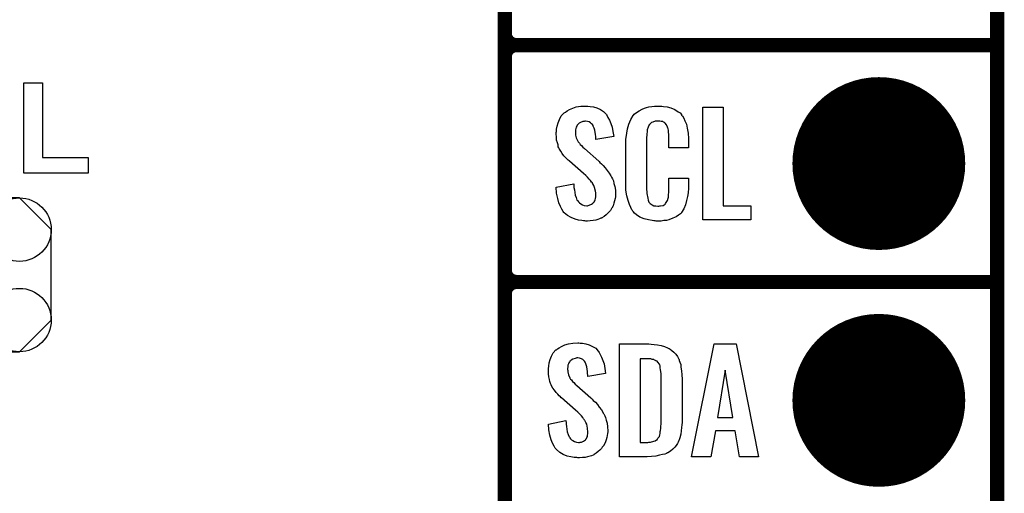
# Model space of a CAD drawing. Extents: x -0.07 to 0.95, y -0.15 to 1.54.
# Tile 5 of 21: x 0.54 to 0.95, y 0.16 to 0.36. Entities that reach past the tile are written whole.
import ezdxf

# ---------------------------------------------------------------- set-up
doc = ezdxf.new("R2010")
doc.units = 0
doc.layers.get('0').update_dxf_attribs({"linetype": 'CONTINUOUS'})
for name, color, linetype in [('gko', 6, 'CONTINUOUS'), ('gto', 2, 'CONTINUOUS'), ('gts', 1, 'CONTINUOUS')]:
    doc.layers.add(name, color=color, linetype=linetype)

# ---------------------------------------------------------------- blocks, each defined once
blk = doc.blocks.new('D31')
at = {"const_width": 0.003}
blk.add_lwpolyline([(-0.0015, 0, 1), (0.0015, 0, 1)], format="xyb", close=True, dxfattribs=at)
blk = doc.blocks.new('D75')
blk.add_lwpolyline([(-0.0227, 0.0191), (-0.0227, -0.0191), (-0.0093, -0.0325), (0.0093, -0.0325), (0.0227, -0.0191), (0.0227, 0.0191), (0.0093, 0.0325), (-0.0093, 0.0325)], close=True)
for centre in [(-0.0093, 0.0191), (0.0093, 0.0191), (-0.0093, -0.0191), (0.0093, -0.0191)]:
    blk.add_circle(centre, 0.0134)
blk = doc.blocks.new('D39')
at = {"const_width": 0.0365}
blk.add_lwpolyline([(-0.01825, 0, 1), (0.01825, 0, 1)], format="xyb", close=True, dxfattribs=at)

msp = doc.modelspace()

# ---------------------------------------------------------------- linework, layer by layer
at = {"layer": 'gko', "color": 6, "const_width": 0.006}
msp.add_lwpolyline([(0.95, -0.05), (0.95, 1.45)], dxfattribs=at)
at = {"layer": 'gto', "color": 2, "const_width": 0.006}
for points in [[(0.742, -0.022), (0.742, 0.722)], [(0.742, 0.355), (0.742, 0.445)], [(0.742, 0.355), (0.742, 0.355)], [(0.742, 0.355), (0.742, 0.355)], [(0.747, 0.35), (0.747, 0.35)], [(0.747, 0.35), (0.747, 0.35)], [(0.747, 0.35), (0.747, 0.35)], [(0.747, 0.35), (0.747, 0.35)], [(0.747, 0.35), (0.95, 0.35)], [(0.747, 0.35), (0.95, 0.35)], [(0.742, 0.255), (0.742, 0.345)], [(0.742, 0.255), (0.742, 0.255)], [(0.742, 0.255), (0.742, 0.255)], [(0.747, 0.25), (0.747, 0.25)], [(0.747, 0.25), (0.747, 0.25)], [(0.747, 0.25), (0.747, 0.25)], [(0.747, 0.25), (0.747, 0.25)], [(0.747, 0.25), (0.95, 0.25)], [(0.747, 0.25), (0.95, 0.25)], [(0.742, 0.155), (0.742, 0.245)]]:
    msp.add_lwpolyline(points, dxfattribs=at)
for points in [[(0.742, 0.355, 0.414214), (0.747, 0.35)], [(0.747, 0.35, 0.414214), (0.742, 0.345)], [(0.747, 0.35, 0.414214), (0.742, 0.345)], [(0.742, 0.255, 0.414214), (0.747, 0.25)], [(0.747, 0.25, 0.414214), (0.742, 0.245)], [(0.747, 0.25, 0.414214), (0.742, 0.245)]]:
    msp.add_lwpolyline(points, format="xyb", dxfattribs=at)
at = {"layer": 'gto', "color": 2}
for points in [[(0.5467, 0.3025), (0.566, 0.3025), (0.566, 0.296), (0.5389, 0.296), (0.5389, 0.3341), (0.5467, 0.3341), (0.5467, 0.3025)], [(0.7771, 0.3242), (0.7781, 0.3241), (0.7795, 0.3239), (0.7809, 0.3235), (0.7824, 0.3228), (0.7837, 0.322), (0.7848, 0.3208), (0.7849, 0.3206), (0.7853, 0.3202), (0.7856, 0.3194), (0.7862, 0.3183), (0.7868, 0.3169), (0.7873, 0.3154), (0.7877, 0.3135), (0.788, 0.3114), (0.7805, 0.3101), (0.7805, 0.3103), (0.7805, 0.3107), (0.7804, 0.3114), (0.7803, 0.3122), (0.78, 0.3141), (0.7797, 0.315), (0.7794, 0.3158), (0.7794, 0.3159), (0.7793, 0.3161), (0.7791, 0.3165), (0.7787, 0.3168), (0.7782, 0.3172), (0.7777, 0.3176), (0.7769, 0.3178), (0.7761, 0.3179), (0.7758, 0.3179), (0.7755, 0.3178), (0.775, 0.3177), (0.774, 0.3174), (0.7734, 0.317), (0.773, 0.3166), (0.773, 0.3166), (0.7728, 0.3165), (0.7726, 0.3162), (0.7724, 0.3158), (0.7722, 0.3154), (0.772, 0.3148), (0.7719, 0.3142), (0.7719, 0.3134), (0.7719, 0.3133), (0.7719, 0.313), (0.7719, 0.3126), (0.7719, 0.312), (0.7722, 0.3108), (0.7728, 0.3095), (0.7729, 0.3094), (0.773, 0.3092), (0.7732, 0.309), (0.7735, 0.3086), (0.7739, 0.308), (0.7744, 0.3076), (0.775, 0.3069), (0.7757, 0.3063), (0.7817, 0.301), (0.7818, 0.3009), (0.7822, 0.3005), (0.7828, 0.2999), (0.7836, 0.2992), (0.7844, 0.2982), (0.7853, 0.2971), (0.7861, 0.296), (0.7868, 0.2948), (0.7869, 0.2946), (0.7871, 0.2943), (0.7875, 0.2935), (0.7879, 0.2927), (0.7881, 0.2916), (0.7885, 0.2903), (0.7887, 0.2888), (0.7888, 0.2872), (0.7888, 0.287), (0.7888, 0.2867), (0.7887, 0.286), (0.7886, 0.2852), (0.7884, 0.2843), (0.7881, 0.2833), (0.7878, 0.2821), (0.7872, 0.2811), (0.7871, 0.281), (0.7869, 0.2807), (0.7866, 0.2802), (0.7861, 0.2796), (0.7855, 0.279), (0.7848, 0.2784), (0.784, 0.2777), (0.783, 0.2771), (0.783, 0.277), (0.7826, 0.2769), (0.782, 0.2766), (0.7813, 0.2764), (0.7804, 0.2761), (0.7793, 0.2759), (0.7781, 0.2758), (0.7769, 0.2757), (0.7762, 0.2757), (0.7758, 0.2758), (0.7753, 0.2758), (0.7746, 0.2759), (0.7732, 0.2761), (0.7717, 0.2765), (0.77, 0.2772), (0.7685, 0.278), (0.7671, 0.2792), (0.767, 0.2794), (0.7667, 0.2798), (0.7661, 0.2807), (0.7656, 0.2819), (0.7649, 0.2834), (0.7644, 0.2853), (0.7639, 0.2875), (0.7637, 0.29), (0.7711, 0.2915), (0.7711, 0.2914), (0.7711, 0.2913), (0.7712, 0.2907), (0.7712, 0.2899), (0.7714, 0.2889), (0.7716, 0.2878), (0.7718, 0.2867), (0.7721, 0.2856), (0.7725, 0.2846), (0.7726, 0.2845), (0.7728, 0.2842), (0.7731, 0.2838), (0.7735, 0.2834), (0.7741, 0.283), (0.7748, 0.2826), (0.7756, 0.2823), (0.7766, 0.2822), (0.7769, 0.2822), (0.7772, 0.2823), (0.7777, 0.2824), (0.7786, 0.2828), (0.7791, 0.2831), (0.7794, 0.2834), (0.7795, 0.2835), (0.7796, 0.2836), (0.7798, 0.2839), (0.78, 0.2843), (0.7802, 0.2847), (0.7803, 0.2853), (0.7805, 0.2859), (0.7805, 0.2867), (0.7805, 0.2868), (0.7805, 0.2871), (0.7804, 0.2877), (0.7803, 0.2883), (0.7799, 0.2899), (0.7796, 0.2907), (0.7792, 0.2915), (0.7791, 0.2916), (0.779, 0.2919), (0.7786, 0.2922), (0.7782, 0.2928), (0.7777, 0.2934), (0.777, 0.2942), (0.7762, 0.295), (0.7753, 0.2958), (0.7693, 0.301), (0.7692, 0.3011), (0.7688, 0.3015), (0.7683, 0.3019), (0.7677, 0.3026), (0.767, 0.3033), (0.7663, 0.3043), (0.7657, 0.3052), (0.7651, 0.3061), (0.765, 0.3062), (0.7649, 0.3066), (0.7646, 0.3071), (0.7645, 0.3079), (0.7642, 0.3088), (0.7639, 0.3099), (0.7638, 0.3112), (0.7637, 0.3126), (0.7637, 0.3127), (0.7637, 0.3129), (0.7637, 0.3131), (0.7638, 0.3135), (0.7639, 0.3145), (0.7641, 0.3158), (0.7645, 0.3172), (0.7651, 0.3186), (0.7658, 0.3201), (0.767, 0.3213), (0.7671, 0.3214), (0.7676, 0.3217), (0.7683, 0.3222), (0.7694, 0.3228), (0.7707, 0.3234), (0.7722, 0.3239), (0.7741, 0.3242), (0.7761, 0.3243), (0.7767, 0.3243), (0.7771, 0.3242)], [(0.8078, 0.3242), (0.8084, 0.3242), (0.809, 0.3241), (0.8106, 0.3239), (0.8122, 0.3235), (0.8139, 0.3228), (0.8153, 0.3219), (0.8161, 0.3214), (0.8166, 0.3207), (0.8167, 0.3205), (0.8171, 0.3201), (0.8176, 0.3192), (0.8181, 0.3181), (0.8187, 0.3167), (0.8191, 0.315), (0.8195, 0.3129), (0.8196, 0.3106), (0.8196, 0.3066), (0.8113, 0.3066), (0.8113, 0.3107), (0.8113, 0.3108), (0.8113, 0.3111), (0.8113, 0.3116), (0.8113, 0.3121), (0.8112, 0.3134), (0.8111, 0.3141), (0.811, 0.3146), (0.811, 0.3147), (0.8109, 0.3149), (0.8107, 0.3154), (0.8103, 0.3163), (0.8098, 0.317), (0.8096, 0.3172), (0.8094, 0.3173), (0.809, 0.3175), (0.8087, 0.3177), (0.8081, 0.3178), (0.8075, 0.3179), (0.8064, 0.3179), (0.806, 0.3179), (0.8055, 0.3179), (0.8045, 0.3175), (0.804, 0.3173), (0.8036, 0.3169), (0.8034, 0.3167), (0.803, 0.3163), (0.8026, 0.3154), (0.8022, 0.3143), (0.8022, 0.3142), (0.8022, 0.3141), (0.8021, 0.3137), (0.8021, 0.3132), (0.802, 0.3127), (0.802, 0.3119), (0.8019, 0.3111), (0.8019, 0.3102), (0.8019, 0.2895), (0.8019, 0.2894), (0.8019, 0.2889), (0.802, 0.2882), (0.802, 0.2873), (0.8024, 0.2854), (0.8026, 0.2845), (0.8029, 0.2837), (0.803, 0.2836), (0.8031, 0.2834), (0.8034, 0.2832), (0.8038, 0.2829), (0.8043, 0.2825), (0.805, 0.2822), (0.8058, 0.2821), (0.8067, 0.282), (0.8071, 0.282), (0.8075, 0.2821), (0.8078, 0.2821), (0.8089, 0.2823), (0.8093, 0.2826), (0.8097, 0.2829), (0.8098, 0.2829), (0.8099, 0.2831), (0.8102, 0.2835), (0.8107, 0.2844), (0.811, 0.2854), (0.811, 0.2855), (0.8111, 0.2857), (0.8111, 0.286), (0.8112, 0.2865), (0.8112, 0.287), (0.8113, 0.2878), (0.8113, 0.2886), (0.8113, 0.2895), (0.8113, 0.2938), (0.8196, 0.2938), (0.8196, 0.29), (0.8196, 0.2899), (0.8196, 0.2897), (0.8196, 0.2894), (0.8196, 0.2889), (0.8195, 0.2883), (0.8194, 0.2876), (0.8192, 0.2861), (0.8188, 0.2844), (0.8184, 0.2826), (0.8176, 0.2809), (0.8167, 0.2794), (0.8166, 0.2792), (0.8162, 0.2788), (0.8154, 0.2782), (0.8144, 0.2775), (0.813, 0.2769), (0.8113, 0.2762), (0.8103, 0.276), (0.8092, 0.2759), (0.808, 0.2757), (0.806, 0.2757), (0.8055, 0.2758), (0.8049, 0.2758), (0.8042, 0.2759), (0.8027, 0.2762), (0.8009, 0.2767), (0.7991, 0.2774), (0.7976, 0.2784), (0.7968, 0.279), (0.7962, 0.2797), (0.7962, 0.2798), (0.7961, 0.2799), (0.7959, 0.2802), (0.7957, 0.2805), (0.7953, 0.2814), (0.7947, 0.2827), (0.7941, 0.2844), (0.7936, 0.2864), (0.7932, 0.2887), (0.7931, 0.2914), (0.7931, 0.3083), (0.7931, 0.3084), (0.7931, 0.3087), (0.7931, 0.3091), (0.7932, 0.3096), (0.7932, 0.3103), (0.7933, 0.311), (0.7935, 0.3128), (0.7939, 0.3147), (0.7944, 0.3166), (0.7952, 0.3186), (0.7962, 0.3203), (0.7962, 0.3203), (0.7964, 0.3204), (0.7967, 0.3209), (0.7976, 0.3216), (0.7987, 0.3223), (0.8001, 0.323), (0.801, 0.3234), (0.8019, 0.3237), (0.8029, 0.324), (0.8041, 0.3241), (0.8053, 0.3243), (0.8074, 0.3243), (0.8078, 0.3242)], [(0.8343, 0.2821), (0.8459, 0.2821), (0.8459, 0.2762), (0.8256, 0.2762), (0.8256, 0.3238), (0.8343, 0.3238), (0.8343, 0.2821)], [(0.7738, 0.2242), (0.7748, 0.2241), (0.7762, 0.2239), (0.7776, 0.2235), (0.7791, 0.2228), (0.7804, 0.222), (0.7815, 0.2208), (0.7816, 0.2206), (0.7819, 0.2202), (0.7823, 0.2194), (0.7829, 0.2183), (0.7834, 0.2169), (0.784, 0.2154), (0.7843, 0.2135), (0.7846, 0.2114), (0.7771, 0.2101), (0.7771, 0.2103), (0.7771, 0.2107), (0.777, 0.2114), (0.7769, 0.2122), (0.7767, 0.2141), (0.7764, 0.215), (0.7761, 0.2158), (0.7761, 0.2159), (0.7759, 0.2161), (0.7757, 0.2165), (0.7754, 0.2168), (0.7749, 0.2172), (0.7744, 0.2176), (0.7736, 0.2178), (0.7728, 0.2179), (0.7725, 0.2179), (0.7721, 0.2178), (0.7717, 0.2177), (0.7707, 0.2174), (0.7701, 0.217), (0.7696, 0.2166), (0.7696, 0.2166), (0.7695, 0.2165), (0.7693, 0.2162), (0.7691, 0.2158), (0.7689, 0.2154), (0.7687, 0.2148), (0.7686, 0.2142), (0.7685, 0.2134), (0.7685, 0.2133), (0.7685, 0.213), (0.7686, 0.2126), (0.7686, 0.212), (0.7689, 0.2108), (0.7695, 0.2095), (0.7695, 0.2094), (0.7696, 0.2092), (0.7698, 0.209), (0.7702, 0.2086), (0.7706, 0.208), (0.7711, 0.2076), (0.7717, 0.2069), (0.7724, 0.2063), (0.7783, 0.201), (0.7785, 0.2009), (0.7789, 0.2005), (0.7794, 0.1999), (0.7803, 0.1992), (0.7811, 0.1982), (0.7819, 0.1971), (0.7828, 0.196), (0.7835, 0.1948), (0.7836, 0.1946), (0.7838, 0.1943), (0.7842, 0.1935), (0.7845, 0.1927), (0.7848, 0.1916), (0.7852, 0.1903), (0.7854, 0.1888), (0.7855, 0.1872), (0.7855, 0.187), (0.7855, 0.1867), (0.7854, 0.186), (0.7853, 0.1852), (0.7851, 0.1843), (0.7848, 0.1833), (0.7844, 0.1821), (0.7839, 0.1811), (0.7838, 0.181), (0.7836, 0.1807), (0.7832, 0.1802), (0.7828, 0.1796), (0.7822, 0.179), (0.7815, 0.1784), (0.7806, 0.1777), (0.7797, 0.1771), (0.7796, 0.177), (0.7793, 0.1769), (0.7787, 0.1766), (0.778, 0.1764), (0.777, 0.1761), (0.776, 0.1759), (0.7748, 0.1758), (0.7735, 0.1757), (0.7729, 0.1757), (0.7725, 0.1758), (0.7719, 0.1758), (0.7713, 0.1759), (0.7699, 0.1761), (0.7683, 0.1765), (0.7667, 0.1772), (0.7652, 0.178), (0.7638, 0.1792), (0.7637, 0.1794), (0.7633, 0.1798), (0.7628, 0.1807), (0.7622, 0.1819), (0.7616, 0.1834), (0.761, 0.1853), (0.7606, 0.1875), (0.7604, 0.19), (0.7678, 0.1915), (0.7678, 0.1914), (0.7678, 0.1913), (0.7679, 0.1907), (0.7679, 0.1899), (0.7681, 0.1889), (0.7682, 0.1878), (0.7684, 0.1867), (0.7688, 0.1856), (0.7692, 0.1846), (0.7693, 0.1845), (0.7695, 0.1842), (0.7697, 0.1838), (0.7702, 0.1834), (0.7707, 0.183), (0.7715, 0.1826), (0.7723, 0.1823), (0.7732, 0.1822), (0.7735, 0.1822), (0.7739, 0.1823), (0.7744, 0.1824), (0.7753, 0.1828), (0.7757, 0.1831), (0.7761, 0.1834), (0.7762, 0.1835), (0.7763, 0.1836), (0.7765, 0.1839), (0.7767, 0.1843), (0.7769, 0.1847), (0.7769, 0.1853), (0.7771, 0.1859), (0.7771, 0.1867), (0.7771, 0.1868), (0.7771, 0.1871), (0.777, 0.1877), (0.7769, 0.1883), (0.7766, 0.1899), (0.7763, 0.1907), (0.7758, 0.1915), (0.7757, 0.1916), (0.7756, 0.1919), (0.7753, 0.1922), (0.7749, 0.1928), (0.7744, 0.1934), (0.7737, 0.1942), (0.7729, 0.195), (0.7719, 0.1958), (0.7659, 0.201), (0.7658, 0.2011), (0.7655, 0.2015), (0.765, 0.2019), (0.7644, 0.2026), (0.7637, 0.2033), (0.763, 0.2043), (0.7623, 0.2052), (0.7618, 0.2061), (0.7617, 0.2062), (0.7616, 0.2066), (0.7613, 0.2071), (0.7611, 0.2079), (0.7609, 0.2088), (0.7606, 0.2099), (0.7605, 0.2112), (0.7604, 0.2126), (0.7604, 0.2127), (0.7604, 0.2129), (0.7604, 0.2131), (0.7605, 0.2135), (0.7606, 0.2145), (0.7608, 0.2158), (0.7612, 0.2172), (0.7618, 0.2186), (0.7625, 0.2201), (0.7636, 0.2213), (0.7638, 0.2214), (0.7643, 0.2217), (0.765, 0.2222), (0.766, 0.2228), (0.7673, 0.2234), (0.7689, 0.2239), (0.7707, 0.2242), (0.7728, 0.2243), (0.7733, 0.2243), (0.7738, 0.2242)], [(0.8038, 0.2237), (0.8051, 0.2236), (0.8065, 0.2234), (0.808, 0.2231), (0.8095, 0.2228), (0.8108, 0.2222), (0.811, 0.2221), (0.8114, 0.2219), (0.8119, 0.2216), (0.8126, 0.221), (0.8134, 0.2203), (0.8142, 0.2195), (0.815, 0.2185), (0.8155, 0.2174), (0.8156, 0.2172), (0.8157, 0.2168), (0.816, 0.2161), (0.8163, 0.2152), (0.8164, 0.214), (0.8167, 0.2125), (0.8168, 0.2108), (0.8169, 0.209), (0.8169, 0.1917), (0.8169, 0.1916), (0.8169, 0.1914), (0.8169, 0.1911), (0.8169, 0.1907), (0.8168, 0.1897), (0.8167, 0.1885), (0.8165, 0.1871), (0.8163, 0.1857), (0.816, 0.1842), (0.8155, 0.1829), (0.8154, 0.1827), (0.8152, 0.1823), (0.8149, 0.1818), (0.8144, 0.181), (0.8138, 0.1802), (0.813, 0.1794), (0.812, 0.1786), (0.8109, 0.1779), (0.8107, 0.1778), (0.8103, 0.1776), (0.8096, 0.1773), (0.8086, 0.1771), (0.8073, 0.1768), (0.8058, 0.1765), (0.804, 0.1763), (0.8021, 0.1762), (0.7905, 0.1762), (0.7905, 0.2238), (0.8028, 0.2238), (0.8038, 0.2237)], [(0.8492, 0.1762), (0.8411, 0.1762), (0.8393, 0.1871), (0.831, 0.1871), (0.829, 0.1762), (0.8209, 0.1762), (0.8304, 0.2238), (0.8397, 0.2238), (0.8492, 0.1762)], [(0.8028, 0.2176), (0.7992, 0.2176), (0.7992, 0.1822), (0.8024, 0.1822), (0.8029, 0.1823), (0.8035, 0.1823), (0.8049, 0.1827), (0.8055, 0.1829), (0.8061, 0.1833), (0.8062, 0.1833), (0.8063, 0.1834), (0.8067, 0.184), (0.8073, 0.1848), (0.8075, 0.1854), (0.8077, 0.186), (0.8077, 0.1861), (0.8077, 0.1864), (0.8077, 0.1868), (0.8078, 0.1873), (0.8079, 0.1881), (0.8079, 0.189), (0.808, 0.1901), (0.808, 0.1913), (0.808, 0.2095), (0.808, 0.2097), (0.808, 0.2101), (0.808, 0.2106), (0.808, 0.2113), (0.8078, 0.2129), (0.8077, 0.2137), (0.8077, 0.2143), (0.8077, 0.2144), (0.8076, 0.2146), (0.8075, 0.2149), (0.8073, 0.2153), (0.8067, 0.2161), (0.8064, 0.2165), (0.8059, 0.2167), (0.8058, 0.2167), (0.8056, 0.2168), (0.8053, 0.217), (0.8049, 0.2172), (0.8043, 0.2173), (0.8037, 0.2175), (0.8028, 0.2176)], [(0.8351, 0.2127), (0.8319, 0.1927), (0.8384, 0.1927), (0.8351, 0.2127)]]:
    msp.add_lwpolyline(points, dxfattribs=at)

# ---------------------------------------------------------------- block references
at = {"layer": 'gto'}
for p in [(0.742, 0.355), (0.742, 0.355), (0.742, 0.355), (0.742, 0.355), (0.747, 0.35), (0.747, 0.35), (0.747, 0.35), (0.747, 0.35), (0.747, 0.35), (0.747, 0.35), (0.747, 0.35), (0.747, 0.35), (0.747, 0.35), (0.95, 0.35), (0.95, 0.35), (0.742, 0.345), (0.742, 0.345), (0.742, 0.345), (0.742, 0.255), (0.742, 0.255), (0.742, 0.255), (0.742, 0.255), (0.747, 0.25), (0.747, 0.25), (0.747, 0.25), (0.747, 0.25), (0.747, 0.25), (0.747, 0.25), (0.747, 0.25), (0.747, 0.25), (0.747, 0.25), (0.95, 0.25), (0.95, 0.25), (0.742, 0.245), (0.742, 0.245), (0.742, 0.245)]:
    msp.add_blockref('D31', p, dxfattribs=at)
at = {"layer": 'gts'}
for name, p in [('D39', (0.9, 0.3)), ('D75', (0.5277, 0.253)), ('D39', (0.9, 0.2))]:
    msp.add_blockref(name, p, dxfattribs=at)

doc.saveas('drawing.dxf')
